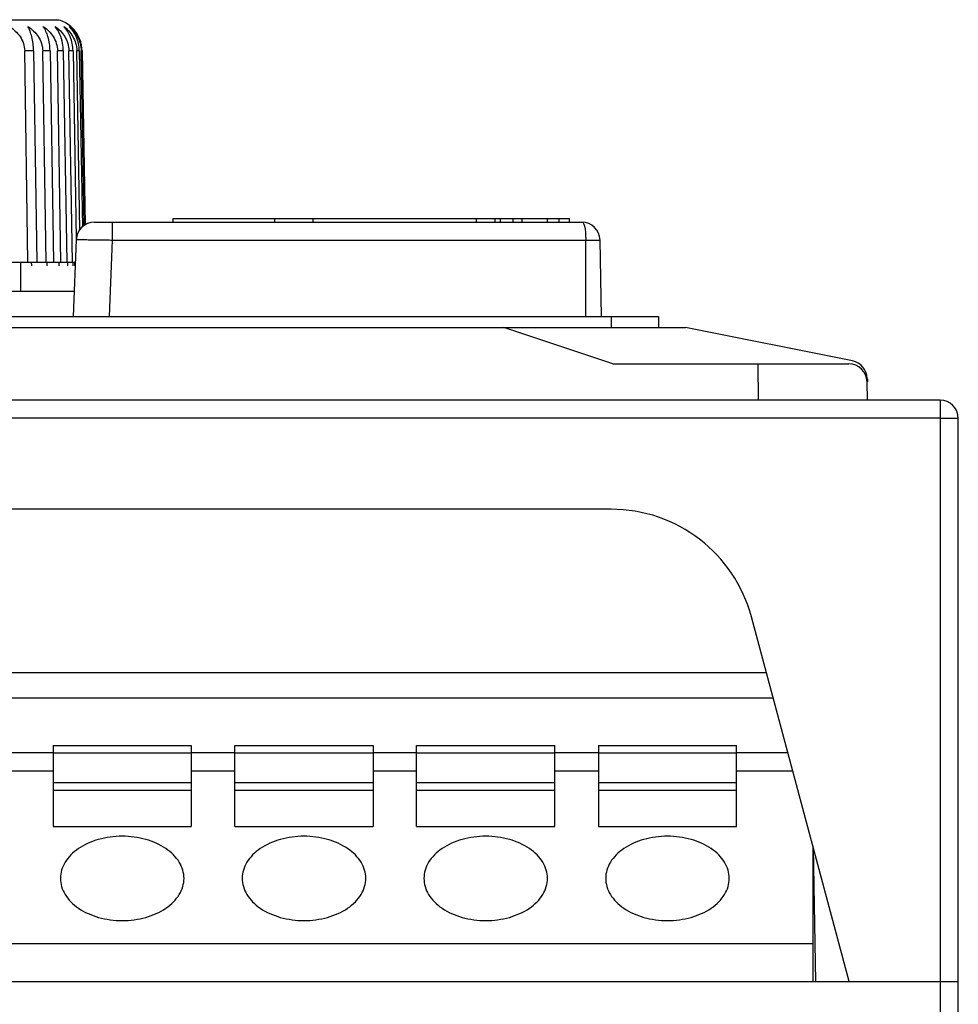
# Model space of a CAD drawing. Header units: millimetres. Extents: x 1117 to 38156, y -1945 to 7303.
# Tile 25 of 256: x 1289 to 1315, y 1251 to 1278. Entities that reach past the tile are written whole.
import ezdxf

# ---------------------------------------------------------------- set-up
doc = ezdxf.new("R2010")
doc.units = ezdxf.units.MM

msp = doc.modelspace()

# ---------------------------------------------------------------- linework, layer by layer
at = {"color": 7, "linetype": 'Continuous'}
for p, q in [((1290.317, 1278.086), (1265.801, 1278.086)), ((1265.859, 1278.095), (1290.259, 1278.095)), ((1290.317, 1278.086), (1290.259, 1278.095)), ((1289.464, 1271.421), (1289.376, 1277.24)), ((1289.62, 1277.24), (1289.376, 1277.24)), ((1289.62, 1277.24), (1289.712, 1271.421)), ((1289.964, 1271.421), (1289.872, 1277.24)), ((1290.074, 1277.24), (1289.872, 1277.24)), ((1290.074, 1277.24), (1290.17, 1271.421)), ((1290.374, 1271.421), (1290.278, 1277.24)), ((1290.437, 1277.24), (1290.278, 1277.24)), ((1290.437, 1277.24), (1290.536, 1271.421)), ((1290.69, 1271.421), (1290.592, 1277.24)), ((1290.706, 1277.24), (1290.592, 1277.24)), ((1290.706, 1277.24), (1290.796, 1272.051)), ((1290.895, 1272.31), (1290.81, 1277.24)), ((1290.879, 1277.24), (1290.81, 1277.24)), ((1290.879, 1277.24), (1290.963, 1272.394)), ((1291.015, 1272.427), (1290.931, 1277.24)), ((1290.954, 1277.24), (1290.931, 1277.24)), ((1290.954, 1277.24), (1291.038, 1272.441)), ((1291.294, 1272.521), (1304.704, 1272.521)), ((1291.794, 1272.029), (1291.794, 1272.521)), ((1293.459, 1272.521), (1293.459, 1272.621)), ((1293.459, 1272.621), (1304.367, 1272.621)), ((1296.259, 1272.521), (1296.259, 1272.621)), ((1297.309, 1272.521), (1297.309, 1272.621)), ((1301.809, 1272.521), (1301.809, 1272.621)), ((1302.323, 1272.521), (1302.323, 1272.621)), ((1302.465, 1272.521), (1302.465, 1272.621)), ((1302.816, 1272.521), (1302.816, 1272.621)), ((1303.061, 1272.521), (1303.061, 1272.621)), ((1303.755, 1272.521), (1303.755, 1272.621)), ((1304.082, 1272.521), (1304.082, 1272.621)), ((1304.367, 1272.521), (1304.367, 1272.621)), ((1290.794, 1272.04), (1290.714, 1269.921)), ((1291.714, 1269.921), (1291.794, 1272.029)), ((1291.794, 1272.029), (1305.204, 1272.029)), ((1304.809, 1269.921), (1304.809, 1272.029)), ((1305.241, 1269.921), (1305.204, 1272.029)), ((1265.347, 1271.421), (1290.771, 1271.421)), ((1289.259, 1271.421), (1289.259, 1270.621)), ((1289.569, 1271.321), (1289.568, 1271.421)), ((1289.993, 1271.321), (1289.991, 1271.421)), ((1290.326, 1271.321), (1290.325, 1271.421)), ((1290.566, 1271.321), (1290.564, 1271.421)), ((1290.711, 1271.321), (1290.709, 1271.421)), ((1290.759, 1271.321), (1290.757, 1271.422)), ((1265.378, 1270.621), (1290.74, 1270.621)), ((1249.309, 1269.921), (1306.809, 1269.921)), ((1305.509, 1269.921), (1305.509, 1269.621)), ((1306.809, 1269.921), (1306.809, 1269.621)), ((1248.559, 1269.621), (1307.559, 1269.621)), ((1305.559, 1268.621), (1302.559, 1269.621)), ((1312.147, 1268.703), (1307.559, 1269.621)), ((1305.559, 1268.621), (1312.05, 1268.621)), ((1309.559, 1267.621), (1309.552, 1268.621)), ((1312.559, 1267.621), (1312.55, 1268.129)), ((1312.559, 1268.211), (1312.559, 1268.129)), ((1314.559, 1267.621), (1241.559, 1267.621)), ((1314.559, 1267.621), (1314.559, 1217.921)), ((1314.559, 1267.129), (1241.559, 1267.129)), ((1315.059, 1204.621), (1315.059, 1267.121)), ((1305.506, 1264.621), (1250.612, 1264.621)), ((1312.059, 1251.621), (1309.37, 1261.656)), ((1309.781, 1260.121), (1246.337, 1260.121)), ((1309.969, 1259.421), (1246.149, 1259.421)), ((1290.159, 1258.121), (1290.159, 1255.892)), ((1290.159, 1258.121), (1293.959, 1258.121)), ((1293.959, 1258.121), (1293.959, 1255.892)), ((1295.159, 1255.892), (1295.159, 1258.121)), ((1295.159, 1258.121), (1298.959, 1258.121)), ((1298.959, 1258.121), (1298.959, 1255.892)), ((1300.159, 1255.892), (1300.159, 1258.121)), ((1300.159, 1258.121), (1303.959, 1258.121)), ((1303.959, 1255.892), (1303.959, 1258.121)), ((1305.159, 1258.121), (1305.159, 1255.892)), ((1305.159, 1258.121), (1308.959, 1258.121)), ((1308.959, 1255.892), (1308.959, 1258.121)), ((1288.959, 1257.921), (1290.159, 1257.921)), ((1290.159, 1257.916), (1293.959, 1257.916)), ((1293.959, 1257.921), (1295.159, 1257.921)), ((1295.159, 1257.916), (1298.959, 1257.916)), ((1298.959, 1257.921), (1300.159, 1257.921)), ((1300.159, 1257.916), (1303.959, 1257.916)), ((1303.959, 1257.921), (1305.159, 1257.921)), ((1305.159, 1257.916), (1308.959, 1257.916)), ((1308.959, 1257.921), (1310.371, 1257.921)), ((1288.959, 1257.421), (1290.159, 1257.421)), ((1293.959, 1257.421), (1295.159, 1257.421)), ((1298.959, 1257.421), (1300.159, 1257.421)), ((1303.959, 1257.421), (1305.159, 1257.421)), ((1308.959, 1257.421), (1310.505, 1257.421)), ((1290.159, 1257.097), (1293.959, 1257.097)), ((1295.159, 1257.097), (1298.959, 1257.097)), ((1300.159, 1257.097), (1303.959, 1257.097)), ((1305.159, 1257.097), (1308.959, 1257.097)), ((1290.159, 1256.892), (1293.959, 1256.892)), ((1295.159, 1256.892), (1298.959, 1256.892)), ((1300.159, 1256.892), (1303.959, 1256.892)), ((1305.159, 1256.892), (1308.959, 1256.892)), ((1290.159, 1255.892), (1293.959, 1255.892)), ((1295.159, 1255.892), (1298.959, 1255.892)), ((1300.159, 1255.892), (1303.959, 1255.892)), ((1305.159, 1255.892), (1308.959, 1255.892)), ((1311.059, 1255.353), (1311.059, 1251.621)), ((1311.137, 1251.621), (1311.073, 1255.302)), ((1244.999, 1252.664), (1311.059, 1252.664)), ((1241.059, 1251.621), (1315.059, 1251.621))]:
    msp.add_line(p, q, dxfattribs=at)
for centre, radius, start, end in [((1290.058, 1277.224), 0.9, 49.3347, 73.2751), ((1290.072, 1277.241), 0.878, 37.6993, 49.3305), ((1290.072, 1277.241), 0.878, 37.6965, 49.333), ((1290.067, 1277.237), 0.884, 34.2106, 37.7057), ((1290.061, 1277.233), 0.892, 26.2171, 34.2002), ((1290.056, 1277.231), 0.897, 22.2086, 26.2142), ((1290.043, 1277.226), 0.911, 14.4537, 22.2045), ((1290.048, 1277.227), 0.906, 11.0827, 14.4521), ((1290.029, 1277.224), 0.925, 1.5595, 11.0709), ((1290.022, 1277.227), 0.788, 0.9854, 1.7133), ((1290.05, 1277.224), 0.904, 1.0005, 1.5413), ((1291.294, 1272.021), 0.5, 90, 177.8237), ((1304.704, 1272.021), 0.5, 1, 89.9858), ((1312.05, 1268.121), 0.5, 1, 90), ((1312.049, 1268.213), 0.5, 1.0592, 78.6901), ((1314.559, 1267.121), 0.5, 0, 90), ((1305.506, 1260.621), 4, 15, 90)]:
    msp.add_arc(centre, radius, start, end, dxfattribs=at)
for points, knots in [([(1288.958, 1277.907), (1289.015, 1277.871), (1289.124, 1277.788), (1289.258, 1277.633), (1289.351, 1277.447), (1289.374, 1277.309), (1289.376, 1277.24)], [0, 0, 0, 0, 0.24759, 0.496863, 0.747882, 1, 1, 1, 1]), ([(1289.62, 1277.24), (1289.618, 1277.37), (1289.597, 1277.556), (1289.529, 1277.777), (1289.488, 1277.868), (1289.465, 1277.907)], [0, 0, 0, 0, 0.56643, 0.802093, 1, 1, 1, 1]), ([(1289.465, 1277.907), (1289.521, 1277.871), (1289.627, 1277.788), (1289.758, 1277.632), (1289.848, 1277.446), (1289.871, 1277.309), (1289.872, 1277.24)], [0, 0, 0, 0, 0.245503, 0.494049, 0.74586, 1, 1, 1, 1]), ([(1290.074, 1277.24), (1290.072, 1277.371), (1290.04, 1277.605), (1289.944, 1277.823), (1289.885, 1277.907)], [0, 0, 0, 0, 0.560177, 1, 1, 1, 1]), ([(1289.885, 1277.907), (1289.939, 1277.871), (1290.042, 1277.787), (1290.168, 1277.631), (1290.255, 1277.446), (1290.277, 1277.309), (1290.278, 1277.24)], [0, 0, 0, 0, 0.242821, 0.490502, 0.743399, 1, 1, 1, 1]), ([(1290.437, 1277.24), (1290.436, 1277.308), (1290.414, 1277.544), (1290.323, 1277.777), (1290.215, 1277.907)], [0, 0, 0, 0, 0.287892, 1, 1, 1, 1]), ([(1290.215, 1277.907), (1290.267, 1277.871), (1290.366, 1277.787), (1290.487, 1277.631), (1290.569, 1277.445), (1290.591, 1277.309), (1290.592, 1277.24)], [0, 0, 0, 0, 0.239539, 0.48618, 0.740408, 1, 1, 1, 1]), ([(1290.706, 1277.24), (1290.704, 1277.372), (1290.658, 1277.616), (1290.529, 1277.827), (1290.453, 1277.907)], [0, 0, 0, 0, 0.54531, 1, 1, 1, 1]), ([(1290.453, 1277.907), (1290.502, 1277.871), (1290.594, 1277.788), (1290.708, 1277.634), (1290.786, 1277.451), (1290.808, 1277.318), (1290.81, 1277.25)], [0, 0, 0, 0, 0.235773, 0.481191, 0.736885, 1, 1, 1, 1]), ([(1290.879, 1277.24), (1290.877, 1277.373), (1290.824, 1277.621), (1290.679, 1277.829), (1290.596, 1277.907)], [0, 0, 0, 0, 0.537895, 1, 1, 1, 1]), ([(1290.596, 1277.907), (1290.643, 1277.87), (1290.731, 1277.785), (1290.838, 1277.629), (1290.911, 1277.444), (1290.93, 1277.309), (1290.931, 1277.24)], [0, 0, 0, 0, 0.231235, 0.475342, 0.732956, 1, 1, 1, 1]), ([(1304.704, 1272.521), (1304.713, 1272.521), (1304.734, 1272.512), (1304.755, 1272.481), (1304.773, 1272.436), (1304.786, 1272.376), (1304.797, 1272.302), (1304.807, 1272.185), (1304.809, 1272.093), (1304.809, 1272.029)], [0, 0, 0, 0, 0.05158, 0.11786, 0.209564, 0.328269, 0.471766, 0.635583, 1, 1, 1, 1]), ([(1290.794, 1272.04), (1290.794, 1272.04), (1290.797, 1272.04), (1290.8, 1272.041), (1290.806, 1272.041), (1290.814, 1272.041), (1290.825, 1272.041), (1290.844, 1272.041), (1290.874, 1272.042), (1290.915, 1272.041), (1290.966, 1272.041), (1291.024, 1272.041), (1291.116, 1272.04), (1291.246, 1272.038), (1291.417, 1272.036), (1291.602, 1272.033), (1291.729, 1272.031), (1291.794, 1272.029)], [0, 0, 0, 0, 0.001283, 0.004933, 0.010972, 0.019384, 0.03015, 0.04325, 0.076339, 0.118305, 0.168754, 0.227215, 0.293104, 0.444623, 0.61742, 0.805021, 1, 1, 1, 1]), ([(1314.559, 1267.129), (1314.591, 1267.129), (1314.655, 1267.129), (1314.748, 1267.129), (1314.833, 1267.128), (1314.908, 1267.127), (1314.962, 1267.126), (1314.999, 1267.125), (1315.02, 1267.124), (1315.036, 1267.123), (1315.048, 1267.123), (1315.054, 1267.121), (1315.059, 1267.121), (1315.059, 1267.121)], [0, 0, 0, 0, 0.194572, 0.38246, 0.555321, 0.706715, 0.830951, 0.881433, 0.923437, 0.956488, 0.980349, 0.994864, 1, 1, 1, 1]), ([(1293.759, 1254.46), (1293.759, 1254.536), (1293.736, 1254.692), (1293.635, 1254.914), (1293.474, 1255.115), (1293.18, 1255.357), (1292.7, 1255.565), (1292.059, 1255.648), (1291.418, 1255.565), (1290.938, 1255.357), (1290.644, 1255.115), (1290.483, 1254.914), (1290.382, 1254.692), (1290.359, 1254.536), (1290.359, 1254.46)], [0, 0, 0, 0, 0.050599, 0.103311, 0.15969, 0.220542, 0.354694, 0.5, 0.645306, 0.779458, 0.84031, 0.896689, 0.949401, 1, 1, 1, 1]), ([(1298.759, 1254.46), (1298.759, 1254.536), (1298.736, 1254.692), (1298.635, 1254.914), (1298.474, 1255.115), (1298.18, 1255.357), (1297.7, 1255.565), (1297.059, 1255.648), (1296.418, 1255.565), (1295.938, 1255.357), (1295.644, 1255.115), (1295.483, 1254.914), (1295.382, 1254.692), (1295.359, 1254.536), (1295.359, 1254.46)], [0, 0, 0, 0, 0.050602, 0.103309, 0.15969, 0.220542, 0.354695, 0.5, 0.645305, 0.779458, 0.84031, 0.896691, 0.949398, 1, 1, 1, 1]), ([(1303.759, 1254.46), (1303.759, 1254.536), (1303.736, 1254.692), (1303.635, 1254.914), (1303.474, 1255.115), (1303.18, 1255.357), (1302.7, 1255.565), (1302.059, 1255.648), (1301.418, 1255.565), (1300.938, 1255.357), (1300.644, 1255.115), (1300.483, 1254.914), (1300.382, 1254.692), (1300.359, 1254.536), (1300.359, 1254.46)], [0, 0, 0, 0, 0.050602, 0.103309, 0.15969, 0.220542, 0.354695, 0.5, 0.645305, 0.779458, 0.84031, 0.896691, 0.949398, 1, 1, 1, 1]), ([(1308.759, 1254.46), (1308.759, 1254.536), (1308.736, 1254.692), (1308.635, 1254.914), (1308.474, 1255.115), (1308.18, 1255.357), (1307.7, 1255.565), (1307.059, 1255.648), (1306.418, 1255.565), (1305.938, 1255.357), (1305.644, 1255.115), (1305.483, 1254.914), (1305.382, 1254.692), (1305.359, 1254.536), (1305.359, 1254.46)], [0, 0, 0, 0, 0.050602, 0.103309, 0.15969, 0.220542, 0.354695, 0.5, 0.645305, 0.779458, 0.84031, 0.896691, 0.949398, 1, 1, 1, 1]), ([(1290.359, 1254.46), (1290.359, 1254.383), (1290.382, 1254.227), (1290.483, 1254.006), (1290.644, 1253.804), (1290.938, 1253.562), (1291.418, 1253.354), (1292.059, 1253.271), (1292.7, 1253.354), (1293.18, 1253.562), (1293.474, 1253.804), (1293.635, 1254.006), (1293.736, 1254.227), (1293.759, 1254.383), (1293.759, 1254.46)], [0, 0, 0, 0, 0.050599, 0.103311, 0.15969, 0.220542, 0.354694, 0.5, 0.645306, 0.779458, 0.84031, 0.896689, 0.949401, 1, 1, 1, 1]), ([(1295.359, 1254.46), (1295.359, 1254.383), (1295.382, 1254.227), (1295.483, 1254.006), (1295.644, 1253.804), (1295.938, 1253.562), (1296.418, 1253.354), (1297.059, 1253.271), (1297.7, 1253.354), (1298.18, 1253.562), (1298.474, 1253.804), (1298.635, 1254.006), (1298.736, 1254.227), (1298.759, 1254.383), (1298.759, 1254.46)], [0, 0, 0, 0, 0.050602, 0.103309, 0.15969, 0.220542, 0.354695, 0.5, 0.645305, 0.779458, 0.84031, 0.896691, 0.949398, 1, 1, 1, 1]), ([(1300.359, 1254.46), (1300.359, 1254.383), (1300.382, 1254.227), (1300.483, 1254.006), (1300.644, 1253.804), (1300.938, 1253.562), (1301.418, 1253.354), (1302.059, 1253.271), (1302.7, 1253.354), (1303.18, 1253.562), (1303.474, 1253.804), (1303.635, 1254.006), (1303.736, 1254.227), (1303.759, 1254.383), (1303.759, 1254.46)], [0, 0, 0, 0, 0.050602, 0.103309, 0.15969, 0.220542, 0.354695, 0.5, 0.645305, 0.779458, 0.84031, 0.896691, 0.949398, 1, 1, 1, 1]), ([(1305.359, 1254.46), (1305.359, 1254.383), (1305.382, 1254.227), (1305.483, 1254.006), (1305.644, 1253.804), (1305.938, 1253.562), (1306.418, 1253.354), (1307.059, 1253.271), (1307.7, 1253.354), (1308.18, 1253.562), (1308.474, 1253.804), (1308.635, 1254.006), (1308.736, 1254.227), (1308.759, 1254.383), (1308.759, 1254.46)], [0, 0, 0, 0, 0.050602, 0.103309, 0.15969, 0.220542, 0.354695, 0.5, 0.645305, 0.779458, 0.84031, 0.896691, 0.949398, 1, 1, 1, 1])]:
    msp.add_open_spline(points, degree=3, knots=knots, dxfattribs=at)

doc.saveas('drawing.dxf')
